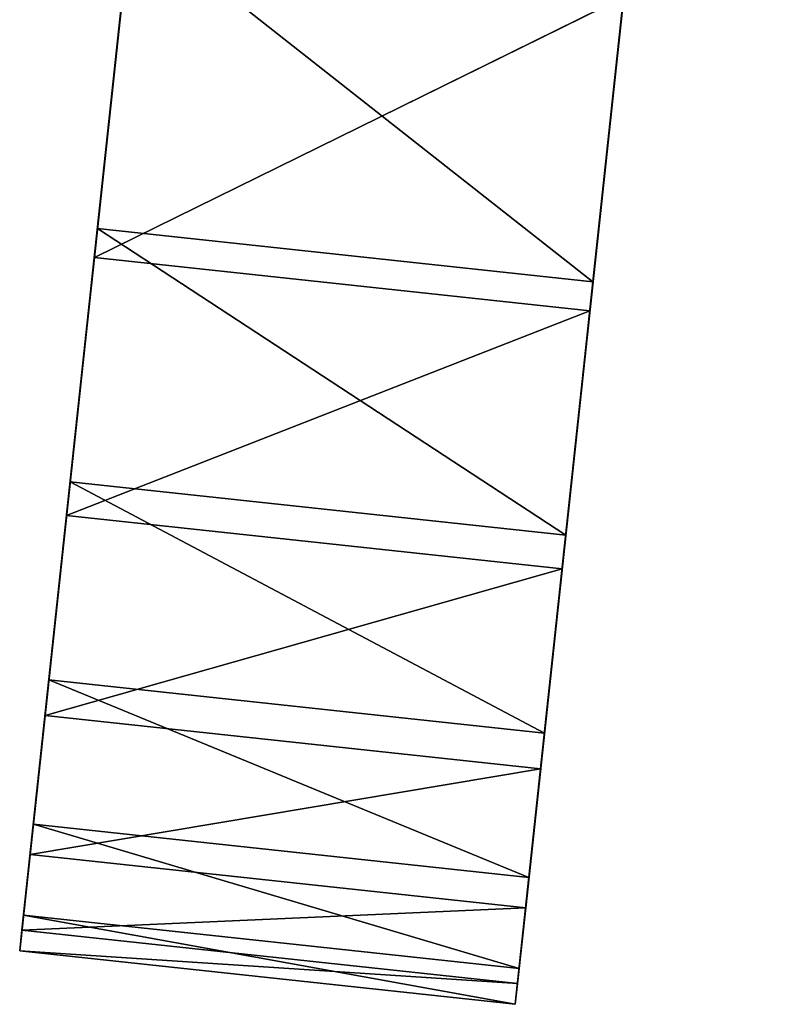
# Model space of a CAD drawing. Extents: x 856 to 1396, y -116 to 539.
# Tile 25 of 115: x 1094 to 1104, y 0 to 12. Entities that reach past the tile are written whole.
import ezdxf

# ---------------------------------------------------------------- set-up
doc = ezdxf.new("R2010")
doc.units = 0
doc.header["$LTSCALE"] = 25.4
doc.layers.get('0').update_dxf_attribs({"color": 13, "linetype": 'CONTINUOUS'})

# ---------------------------------------------------------------- blocks, each defined once
blk = doc.blocks.new('IKA-D-4174_STL')
at = {"color": 43}
for p, q in [((354.78, 1294.011, 125.286), (355.199, 1302.284, 129.181)), ((354.78, 1294.011, 125.286), (355.199, 1302.284, 129.181)), ((355.199, 1302.284, 129.181), (360.994, 1294.011, 124.617)), ((355.199, 1302.284, 129.181), (360.994, 1294.011, 124.617)), ((361.413, 1302.284, 128.512), (360.994, 1294.011, 124.617)), ((361.413, 1302.284, 128.512), (360.994, 1294.011, 124.617)), ((354.439, 1285.533, 122.11), (354.78, 1294.011, 125.286)), ((354.439, 1285.533, 122.11), (354.78, 1294.011, 125.286)), ((354.78, 1294.011, 125.286), (360.653, 1285.533, 121.442)), ((354.78, 1294.011, 125.286), (360.653, 1285.533, 121.442)), ((354.78, 1294.011, 125.286), (360.994, 1294.011, 124.617)), ((354.78, 1294.011, 125.286), (360.994, 1294.011, 124.617)), ((354.78, 1294.011, 125.286), (357.104, 1289.845, 146.885)), ((354.78, 1294.011, 125.286), (357.104, 1289.845, 146.885)), ((354.78, 1294.011, 125.286), (356.82, 1280.503, 144.246)), ((354.78, 1294.011, 125.286), (356.82, 1280.503, 144.246)), ((360.994, 1294.011, 124.617), (360.653, 1285.533, 121.442)), ((360.994, 1294.011, 124.617), (360.653, 1285.533, 121.442)), ((360.994, 1294.011, 124.617), (363.318, 1289.845, 146.216)), ((360.994, 1294.011, 124.617), (363.318, 1289.845, 146.216)), ((360.653, 1285.533, 121.442), (363.318, 1289.845, 146.216)), ((360.653, 1285.533, 121.442), (363.318, 1289.845, 146.216)), ((354.171, 1276.816, 119.625), (354.439, 1285.533, 122.11)), ((354.171, 1276.816, 119.625), (354.439, 1285.533, 122.11)), ((354.439, 1285.533, 122.11), (360.385, 1276.816, 118.956)), ((354.439, 1285.533, 122.11), (360.385, 1276.816, 118.956)), ((354.439, 1285.533, 122.11), (360.653, 1285.533, 121.442)), ((354.439, 1285.533, 122.11), (360.653, 1285.533, 121.442)), ((354.439, 1285.533, 122.11), (356.82, 1280.503, 144.246)), ((354.439, 1285.533, 122.11), (356.82, 1280.503, 144.246)), ((354.439, 1285.533, 122.11), (356.613, 1270.802, 142.316)), ((354.439, 1285.533, 122.11), (356.613, 1270.802, 142.316)), ((360.653, 1285.533, 121.442), (360.385, 1276.816, 118.956)), ((360.653, 1285.533, 121.442), (360.385, 1276.816, 118.956)), ((360.653, 1285.533, 121.442), (363.034, 1280.503, 143.578)), ((360.653, 1285.533, 121.442), (363.034, 1280.503, 143.578)), ((360.385, 1276.816, 118.956), (363.034, 1280.503, 143.578)), ((360.385, 1276.816, 118.956), (363.034, 1280.503, 143.578)), ((353.976, 1267.829, 117.813), (354.171, 1276.816, 119.625)), ((353.976, 1267.829, 117.813), (354.171, 1276.816, 119.625)), ((354.171, 1276.816, 119.625), (360.19, 1267.829, 117.144)), ((354.171, 1276.816, 119.625), (360.19, 1267.829, 117.144)), ((354.171, 1276.816, 119.625), (360.385, 1276.816, 118.956)), ((354.171, 1276.816, 119.625), (360.385, 1276.816, 118.956)), ((354.171, 1276.816, 119.625), (356.613, 1270.802, 142.316)), ((354.171, 1276.816, 119.625), (356.613, 1270.802, 142.316)), ((360.385, 1276.816, 118.956), (360.19, 1267.829, 117.144)), ((360.385, 1276.816, 118.956), (360.19, 1267.829, 117.144)), ((360.385, 1276.816, 118.956), (362.827, 1270.802, 141.647)), ((360.385, 1276.816, 118.956), (362.827, 1270.802, 141.647)), ((353.976, 1267.829, 117.813), (356.613, 1270.802, 142.316)), ((353.976, 1267.829, 117.813), (356.613, 1270.802, 142.316)), ((360.19, 1267.829, 117.144), (362.827, 1270.802, 141.647)), ((360.19, 1267.829, 117.144), (362.827, 1270.802, 141.647)), ((353.854, 1258.549, 116.675), (353.976, 1267.829, 117.813)), ((353.854, 1258.549, 116.675), (353.976, 1267.829, 117.813)), ((353.976, 1267.829, 117.813), (360.068, 1258.549, 116.006)), ((353.976, 1267.829, 117.813), (360.068, 1258.549, 116.006)), ((353.976, 1267.829, 117.813), (360.19, 1267.829, 117.144)), ((353.976, 1267.829, 117.813), (360.19, 1267.829, 117.144)), ((353.976, 1267.829, 117.813), (356.484, 1260.865, 141.12)), ((353.976, 1267.829, 117.813), (356.484, 1260.865, 141.12)), ((360.19, 1267.829, 117.144), (360.068, 1258.549, 116.006)), ((360.19, 1267.829, 117.144), (360.068, 1258.549, 116.006)), ((362.698, 1260.865, 140.451), (360.19, 1267.829, 117.144)), ((362.698, 1260.865, 140.451), (360.19, 1267.829, 117.144)), ((353.854, 1258.549, 116.675), (356.484, 1260.865, 141.12)), ((353.854, 1258.549, 116.675), (356.484, 1260.865, 141.12)), ((360.019, 1248.976, 115.555), (362.698, 1260.865, 140.451)), ((360.019, 1248.976, 115.555), (362.698, 1260.865, 140.451)), ((360.068, 1258.549, 116.006), (362.698, 1260.865, 140.451)), ((360.068, 1258.549, 116.006), (362.698, 1260.865, 140.451)), ((353.805, 1248.976, 116.224), (353.854, 1258.549, 116.675)), ((353.805, 1248.976, 116.224), (353.854, 1258.549, 116.675)), ((353.854, 1258.549, 116.675), (360.019, 1248.976, 115.555)), ((353.854, 1258.549, 116.675), (360.019, 1248.976, 115.555)), ((353.854, 1258.549, 116.675), (360.068, 1258.549, 116.006)), ((353.854, 1258.549, 116.675), (360.068, 1258.549, 116.006)), ((353.854, 1258.549, 116.675), (356.435, 1250.818, 140.669)), ((353.854, 1258.549, 116.675), (356.435, 1250.818, 140.669)), ((360.068, 1258.549, 116.006), (360.019, 1248.976, 115.555)), ((360.068, 1258.549, 116.006), (360.019, 1248.976, 115.555)), ((353.805, 1248.976, 116.224), (356.435, 1250.818, 140.669)), ((353.805, 1248.976, 116.224), (356.435, 1250.818, 140.669)), ((360.019, 1248.976, 115.555), (362.649, 1250.818, 140)), ((360.019, 1248.976, 115.555), (362.649, 1250.818, 140)), ((360.048, 1239.142, 115.818), (362.649, 1250.818, 140)), ((360.048, 1239.142, 115.818), (362.649, 1250.818, 140)), ((353.833, 1239.142, 116.486), (353.805, 1248.976, 116.224)), ((353.805, 1248.976, 116.224), (360.048, 1239.142, 115.818)), ((353.805, 1248.976, 116.224), (360.048, 1239.142, 115.818)), ((353.805, 1248.976, 116.224), (360.019, 1248.976, 115.555)), ((353.805, 1248.976, 116.224), (360.019, 1248.976, 115.555)), ((353.805, 1248.976, 116.224), (356.467, 1240.777, 140.961)), ((353.805, 1248.976, 116.224), (356.467, 1240.777, 140.961)), ((353.833, 1239.142, 116.486), (353.805, 1248.976, 116.224)), ((360.019, 1248.976, 115.555), (360.048, 1239.142, 115.818)), ((360.019, 1248.976, 115.555), (360.048, 1239.142, 115.818)), ((353.833, 1239.142, 116.486), (356.467, 1240.777, 140.961)), ((353.833, 1239.142, 116.486), (356.467, 1240.777, 140.961)), ((360.048, 1239.142, 115.818), (362.681, 1240.777, 140.293)), ((360.048, 1239.142, 115.818), (362.681, 1240.777, 140.293)), ((360.15, 1229.579, 116.765), (362.681, 1240.777, 140.293)), ((360.15, 1229.579, 116.765), (362.681, 1240.777, 140.293)), ((353.935, 1229.579, 117.433), (353.833, 1239.142, 116.486)), ((353.833, 1239.142, 116.486), (360.15, 1229.579, 116.765)), ((353.833, 1239.142, 116.486), (360.15, 1229.579, 116.765)), ((353.833, 1239.142, 116.486), (360.048, 1239.142, 115.818)), ((353.833, 1239.142, 116.486), (360.048, 1239.142, 115.818)), ((353.833, 1239.142, 116.486), (356.577, 1230.834, 141.988)), ((353.833, 1239.142, 116.486), (356.577, 1230.834, 141.988)), ((353.935, 1229.579, 117.433), (353.833, 1239.142, 116.486)), ((360.048, 1239.142, 115.818), (360.15, 1229.579, 116.765)), ((360.048, 1239.142, 115.818), (360.15, 1229.579, 116.765)), ((353.935, 1229.579, 117.433), (356.577, 1230.834, 141.988)), ((353.935, 1229.579, 117.433), (356.577, 1230.834, 141.988)), ((360.15, 1229.579, 116.765), (362.791, 1230.834, 141.319)), ((360.15, 1229.579, 116.765), (362.791, 1230.834, 141.319)), ((360.337, 1219.552, 118.511), (362.791, 1230.834, 141.319)), ((360.337, 1219.552, 118.511), (362.791, 1230.834, 141.319)), ((354.123, 1219.552, 119.18), (353.935, 1229.579, 117.433)), ((353.935, 1229.579, 117.433), (360.337, 1219.552, 118.511)), ((353.935, 1229.579, 117.433), (360.337, 1219.552, 118.511)), ((353.935, 1229.579, 117.433), (360.15, 1229.579, 116.765)), ((353.935, 1229.579, 117.433), (360.15, 1229.579, 116.765)), ((353.935, 1229.579, 117.433), (356.765, 1221.053, 143.736)), ((354.123, 1219.552, 119.18), (353.935, 1229.579, 117.433)), ((353.935, 1229.579, 117.433), (356.765, 1221.053, 143.736)), ((360.15, 1229.579, 116.765), (360.337, 1219.552, 118.511)), ((360.15, 1229.579, 116.765), (360.337, 1219.552, 118.511)), ((354.123, 1219.552, 119.18), (356.765, 1221.053, 143.736)), ((354.123, 1219.552, 119.18), (356.765, 1221.053, 143.736)), ((354.393, 1209.765, 121.688), (356.765, 1221.053, 143.736)), ((354.393, 1209.765, 121.688), (356.765, 1221.053, 143.736)), ((360.337, 1219.552, 118.511), (362.979, 1221.053, 143.068)), ((360.337, 1219.552, 118.511), (362.979, 1221.053, 143.068)), ((360.607, 1209.765, 121.019), (362.979, 1221.053, 143.068)), ((360.607, 1209.765, 121.019), (362.979, 1221.053, 143.068)), ((354.393, 1209.765, 121.688), (354.123, 1219.552, 119.18)), ((354.123, 1219.552, 119.18), (360.607, 1209.765, 121.019)), ((354.123, 1219.552, 119.18), (360.607, 1209.765, 121.019)), ((354.123, 1219.552, 119.18), (360.337, 1219.552, 118.511)), ((354.123, 1219.552, 119.18), (360.337, 1219.552, 118.511)), ((354.393, 1209.765, 121.688), (354.123, 1219.552, 119.18)), ((360.337, 1219.552, 118.511), (360.607, 1209.765, 121.019)), ((360.337, 1219.552, 118.511), (360.607, 1209.765, 121.019)), ((354.393, 1209.765, 121.688), (357.03, 1211.473, 146.198)), ((354.393, 1209.765, 121.688), (357.03, 1211.473, 146.198)), ((354.741, 1200.403, 124.925), (357.03, 1211.473, 146.198)), ((354.741, 1200.403, 124.925), (357.03, 1211.473, 146.198)), ((360.607, 1209.765, 121.019), (363.244, 1211.473, 145.529)), ((360.607, 1209.765, 121.019), (363.244, 1211.473, 145.529)), ((363.244, 1211.473, 145.529), (360.956, 1200.403, 124.256)), ((363.244, 1211.473, 145.529), (360.956, 1200.403, 124.256)), ((354.741, 1200.403, 124.925), (354.393, 1209.765, 121.688)), ((354.393, 1209.765, 121.688), (360.956, 1200.403, 124.256)), ((354.393, 1209.765, 121.688), (360.956, 1200.403, 124.256)), ((354.393, 1209.765, 121.688), (360.607, 1209.765, 121.019)), ((354.393, 1209.765, 121.688), (360.607, 1209.765, 121.019)), ((354.741, 1200.403, 124.925), (354.393, 1209.765, 121.688)), ((360.607, 1209.765, 121.019), (360.956, 1200.403, 124.256)), ((360.607, 1209.765, 121.019), (360.956, 1200.403, 124.256)), ((354.741, 1200.403, 124.925), (357.376, 1202.016, 149.408)), ((354.741, 1200.403, 124.925), (357.376, 1202.016, 149.408)), ((355.165, 1191.532, 128.863), (354.741, 1200.403, 124.925)), ((354.741, 1200.403, 124.925), (361.379, 1191.532, 128.195)), ((354.741, 1200.403, 124.925), (361.379, 1191.532, 128.195)), ((354.741, 1200.403, 124.925), (360.956, 1200.403, 124.256)), ((354.741, 1200.403, 124.925), (360.956, 1200.403, 124.256)), ((355.165, 1191.532, 128.863), (354.741, 1200.403, 124.925)), ((360.956, 1200.403, 124.256), (361.379, 1191.532, 128.195)), ((360.956, 1200.403, 124.256), (361.379, 1191.532, 128.195))]:
    blk.add_line(p, q, dxfattribs=at)
mesh = blk.add_polyface(dxfattribs=at)
corners = [(360.994, 1294.011, 124.617), (354.78, 1294.011, 125.286), (355.199, 1302.284, 129.181)]
mesh.append_faces([[corners[k] for k in face] for face in [(0, 1, 2)]], dxfattribs={"color": 43})
mesh = blk.add_polyface(dxfattribs=at)
corners = [(355.199, 1302.284, 129.181), (354.78, 1294.011, 125.286), (357.104, 1289.845, 146.885)]
mesh.append_faces([[corners[k] for k in face] for face in [(0, 1, 2)]], dxfattribs={"color": 43})
mesh = blk.add_polyface(dxfattribs=at)
corners = [(361.413, 1302.284, 128.512), (360.994, 1294.011, 124.617), (355.199, 1302.284, 129.181)]
mesh.append_faces([[corners[k] for k in face] for face in [(0, 1, 2)]], dxfattribs={"color": 43})
mesh = blk.add_polyface(dxfattribs=at)
corners = [(361.413, 1302.284, 128.512), (363.318, 1289.845, 146.216), (360.994, 1294.011, 124.617)]
mesh.append_faces([[corners[k] for k in face] for face in [(0, 1, 2)]], dxfattribs={"color": 43})
mesh = blk.add_polyface(dxfattribs=at)
corners = [(360.653, 1285.533, 121.442), (354.439, 1285.533, 122.11), (354.78, 1294.011, 125.286)]
mesh.append_faces([[corners[k] for k in face] for face in [(0, 1, 2)]], dxfattribs={"color": 43})
mesh = blk.add_polyface(dxfattribs=at)
corners = [(354.78, 1294.011, 125.286), (354.439, 1285.533, 122.11), (356.82, 1280.503, 144.246)]
mesh.append_faces([[corners[k] for k in face] for face in [(0, 1, 2)]], dxfattribs={"color": 43})
mesh = blk.add_polyface(dxfattribs=at)
corners = [(360.994, 1294.011, 124.617), (360.653, 1285.533, 121.442), (354.78, 1294.011, 125.286)]
mesh.append_faces([[corners[k] for k in face] for face in [(0, 1, 2)]], dxfattribs={"color": 43})
mesh = blk.add_polyface(dxfattribs=at)
corners = [(354.78, 1294.011, 125.286), (356.82, 1280.503, 144.246), (357.104, 1289.845, 146.885)]
mesh.append_faces([[corners[k] for k in face] for face in [(0, 1, 2)]], dxfattribs={"color": 43})
mesh = blk.add_polyface(dxfattribs=at)
corners = [(360.994, 1294.011, 124.617), (363.318, 1289.845, 146.216), (360.653, 1285.533, 121.442)]
mesh.append_faces([[corners[k] for k in face] for face in [(0, 1, 2)]], dxfattribs={"color": 43})
mesh = blk.add_polyface(dxfattribs=at)
corners = [(363.318, 1289.845, 146.216), (363.034, 1280.503, 143.578), (360.653, 1285.533, 121.442)]
mesh.append_faces([[corners[k] for k in face] for face in [(0, 1, 2)]], dxfattribs={"color": 43})
mesh = blk.add_polyface(dxfattribs=at)
corners = [(360.385, 1276.816, 118.956), (354.171, 1276.816, 119.625), (354.439, 1285.533, 122.11)]
mesh.append_faces([[corners[k] for k in face] for face in [(0, 1, 2)]], dxfattribs={"color": 43})
mesh = blk.add_polyface(dxfattribs=at)
corners = [(354.439, 1285.533, 122.11), (354.171, 1276.816, 119.625), (356.613, 1270.802, 142.316)]
mesh.append_faces([[corners[k] for k in face] for face in [(0, 1, 2)]], dxfattribs={"color": 43})
mesh = blk.add_polyface(dxfattribs=at)
corners = [(360.653, 1285.533, 121.442), (360.385, 1276.816, 118.956), (354.439, 1285.533, 122.11)]
mesh.append_faces([[corners[k] for k in face] for face in [(0, 1, 2)]], dxfattribs={"color": 43})
mesh = blk.add_polyface(dxfattribs=at)
corners = [(354.439, 1285.533, 122.11), (356.613, 1270.802, 142.316), (356.82, 1280.503, 144.246)]
mesh.append_faces([[corners[k] for k in face] for face in [(0, 1, 2)]], dxfattribs={"color": 43})
mesh = blk.add_polyface(dxfattribs=at)
corners = [(360.653, 1285.533, 121.442), (363.034, 1280.503, 143.578), (360.385, 1276.816, 118.956)]
mesh.append_faces([[corners[k] for k in face] for face in [(0, 1, 2)]], dxfattribs={"color": 43})
mesh = blk.add_polyface(dxfattribs=at)
corners = [(363.034, 1280.503, 143.578), (362.827, 1270.802, 141.647), (360.385, 1276.816, 118.956)]
mesh.append_faces([[corners[k] for k in face] for face in [(0, 1, 2)]], dxfattribs={"color": 43})
mesh = blk.add_polyface(dxfattribs=at)
corners = [(360.19, 1267.829, 117.144), (353.976, 1267.829, 117.813), (354.171, 1276.816, 119.625)]
mesh.append_faces([[corners[k] for k in face] for face in [(0, 1, 2)]], dxfattribs={"color": 43})
mesh = blk.add_polyface(dxfattribs=at)
corners = [(354.171, 1276.816, 119.625), (353.976, 1267.829, 117.813), (356.613, 1270.802, 142.316)]
mesh.append_faces([[corners[k] for k in face] for face in [(0, 1, 2)]], dxfattribs={"color": 43})
mesh = blk.add_polyface(dxfattribs=at)
corners = [(360.385, 1276.816, 118.956), (360.19, 1267.829, 117.144), (354.171, 1276.816, 119.625)]
mesh.append_faces([[corners[k] for k in face] for face in [(0, 1, 2)]], dxfattribs={"color": 43})
mesh = blk.add_polyface(dxfattribs=at)
corners = [(360.385, 1276.816, 118.956), (362.827, 1270.802, 141.647), (360.19, 1267.829, 117.144)]
mesh.append_faces([[corners[k] for k in face] for face in [(0, 1, 2)]], dxfattribs={"color": 43})
mesh = blk.add_polyface(dxfattribs=at)
corners = [(356.613, 1270.802, 142.316), (353.976, 1267.829, 117.813), (356.484, 1260.865, 141.12)]
mesh.append_faces([[corners[k] for k in face] for face in [(0, 1, 2)]], dxfattribs={"color": 43})
mesh = blk.add_polyface(dxfattribs=at)
corners = [(362.827, 1270.802, 141.647), (362.698, 1260.865, 140.451), (360.19, 1267.829, 117.144)]
mesh.append_faces([[corners[k] for k in face] for face in [(0, 1, 2)]], dxfattribs={"color": 43})
mesh = blk.add_polyface(dxfattribs=at)
corners = [(360.068, 1258.549, 116.006), (353.854, 1258.549, 116.675), (353.976, 1267.829, 117.813)]
mesh.append_faces([[corners[k] for k in face] for face in [(0, 1, 2)]], dxfattribs={"color": 43})
mesh = blk.add_polyface(dxfattribs=at)
corners = [(353.976, 1267.829, 117.813), (353.854, 1258.549, 116.675), (356.484, 1260.865, 141.12)]
mesh.append_faces([[corners[k] for k in face] for face in [(0, 1, 2)]], dxfattribs={"color": 43})
mesh = blk.add_polyface(dxfattribs=at)
corners = [(360.19, 1267.829, 117.144), (360.068, 1258.549, 116.006), (353.976, 1267.829, 117.813)]
mesh.append_faces([[corners[k] for k in face] for face in [(0, 1, 2)]], dxfattribs={"color": 43})
mesh = blk.add_polyface(dxfattribs=at)
corners = [(360.19, 1267.829, 117.144), (362.698, 1260.865, 140.451), (360.068, 1258.549, 116.006)]
mesh.append_faces([[corners[k] for k in face] for face in [(0, 1, 2)]], dxfattribs={"color": 43})
mesh = blk.add_polyface(dxfattribs=at)
corners = [(356.484, 1260.865, 141.12), (353.854, 1258.549, 116.675), (356.435, 1250.818, 140.669)]
mesh.append_faces([[corners[k] for k in face] for face in [(0, 1, 2)]], dxfattribs={"color": 43})
mesh = blk.add_polyface(dxfattribs=at)
corners = [(362.698, 1260.865, 140.451), (362.649, 1250.818, 140), (360.019, 1248.976, 115.555)]
mesh.append_faces([[corners[k] for k in face] for face in [(0, 1, 2)]], dxfattribs={"color": 43})
mesh = blk.add_polyface(dxfattribs=at)
corners = [(362.698, 1260.865, 140.451), (360.019, 1248.976, 115.555), (360.068, 1258.549, 116.006)]
mesh.append_faces([[corners[k] for k in face] for face in [(0, 1, 2)]], dxfattribs={"color": 43})
mesh = blk.add_polyface(dxfattribs=at)
corners = [(360.019, 1248.976, 115.555), (353.805, 1248.976, 116.224), (353.854, 1258.549, 116.675)]
mesh.append_faces([[corners[k] for k in face] for face in [(0, 1, 2)]], dxfattribs={"color": 43})
mesh = blk.add_polyface(dxfattribs=at)
corners = [(353.854, 1258.549, 116.675), (353.805, 1248.976, 116.224), (356.435, 1250.818, 140.669)]
mesh.append_faces([[corners[k] for k in face] for face in [(0, 1, 2)]], dxfattribs={"color": 43})
mesh = blk.add_polyface(dxfattribs=at)
corners = [(360.068, 1258.549, 116.006), (360.019, 1248.976, 115.555), (353.854, 1258.549, 116.675)]
mesh.append_faces([[corners[k] for k in face] for face in [(0, 1, 2)]], dxfattribs={"color": 43})
mesh = blk.add_polyface(dxfattribs=at)
corners = [(356.435, 1250.818, 140.669), (353.805, 1248.976, 116.224), (356.467, 1240.777, 140.961)]
mesh.append_faces([[corners[k] for k in face] for face in [(0, 1, 2)]], dxfattribs={"color": 43})
mesh = blk.add_polyface(dxfattribs=at)
corners = [(362.649, 1250.818, 140), (360.048, 1239.142, 115.818), (360.019, 1248.976, 115.555)]
mesh.append_faces([[corners[k] for k in face] for face in [(0, 1, 2)]], dxfattribs={"color": 43})
mesh = blk.add_polyface(dxfattribs=at)
corners = [(362.649, 1250.818, 140), (362.681, 1240.777, 140.293), (360.048, 1239.142, 115.818)]
mesh.append_faces([[corners[k] for k in face] for face in [(0, 1, 2)]], dxfattribs={"color": 43})
mesh = blk.add_polyface(dxfattribs=at)
corners = [(360.048, 1239.142, 115.818), (353.833, 1239.142, 116.486), (353.805, 1248.976, 116.224)]
mesh.append_faces([[corners[k] for k in face] for face in [(0, 1, 2)]], dxfattribs={"color": 43})
mesh = blk.add_polyface(dxfattribs=at)
corners = [(360.048, 1239.142, 115.818), (353.805, 1248.976, 116.224), (360.019, 1248.976, 115.555)]
mesh.append_faces([[corners[k] for k in face] for face in [(0, 1, 2)]], dxfattribs={"color": 43})
mesh = blk.add_polyface(dxfattribs=at)
corners = [(353.805, 1248.976, 116.224), (353.833, 1239.142, 116.486), (356.467, 1240.777, 140.961)]
mesh.append_faces([[corners[k] for k in face] for face in [(0, 1, 2)]], dxfattribs={"color": 43})
mesh = blk.add_polyface(dxfattribs=at)
corners = [(356.467, 1240.777, 140.961), (353.833, 1239.142, 116.486), (356.577, 1230.834, 141.988)]
mesh.append_faces([[corners[k] for k in face] for face in [(0, 1, 2)]], dxfattribs={"color": 43})
mesh = blk.add_polyface(dxfattribs=at)
corners = [(362.681, 1240.777, 140.293), (360.15, 1229.579, 116.765), (360.048, 1239.142, 115.818)]
mesh.append_faces([[corners[k] for k in face] for face in [(0, 1, 2)]], dxfattribs={"color": 43})
mesh = blk.add_polyface(dxfattribs=at)
corners = [(362.681, 1240.777, 140.293), (362.791, 1230.834, 141.319), (360.15, 1229.579, 116.765)]
mesh.append_faces([[corners[k] for k in face] for face in [(0, 1, 2)]], dxfattribs={"color": 43})
mesh = blk.add_polyface(dxfattribs=at)
corners = [(360.15, 1229.579, 116.765), (353.935, 1229.579, 117.433), (353.833, 1239.142, 116.486)]
mesh.append_faces([[corners[k] for k in face] for face in [(0, 1, 2)]], dxfattribs={"color": 43})
mesh = blk.add_polyface(dxfattribs=at)
corners = [(360.15, 1229.579, 116.765), (353.833, 1239.142, 116.486), (360.048, 1239.142, 115.818)]
mesh.append_faces([[corners[k] for k in face] for face in [(0, 1, 2)]], dxfattribs={"color": 43})
mesh = blk.add_polyface(dxfattribs=at)
corners = [(353.833, 1239.142, 116.486), (353.935, 1229.579, 117.433), (356.577, 1230.834, 141.988)]
mesh.append_faces([[corners[k] for k in face] for face in [(0, 1, 2)]], dxfattribs={"color": 43})
mesh = blk.add_polyface(dxfattribs=at)
corners = [(356.577, 1230.834, 141.988), (353.935, 1229.579, 117.433), (356.765, 1221.053, 143.736)]
mesh.append_faces([[corners[k] for k in face] for face in [(0, 1, 2)]], dxfattribs={"color": 43})
mesh = blk.add_polyface(dxfattribs=at)
corners = [(362.791, 1230.834, 141.319), (360.337, 1219.552, 118.511), (360.15, 1229.579, 116.765)]
mesh.append_faces([[corners[k] for k in face] for face in [(0, 1, 2)]], dxfattribs={"color": 43})
mesh = blk.add_polyface(dxfattribs=at)
corners = [(362.791, 1230.834, 141.319), (362.979, 1221.053, 143.068), (360.337, 1219.552, 118.511)]
mesh.append_faces([[corners[k] for k in face] for face in [(0, 1, 2)]], dxfattribs={"color": 43})
mesh = blk.add_polyface(dxfattribs=at)
corners = [(360.337, 1219.552, 118.511), (354.123, 1219.552, 119.18), (353.935, 1229.579, 117.433)]
mesh.append_faces([[corners[k] for k in face] for face in [(0, 1, 2)]], dxfattribs={"color": 43})
mesh = blk.add_polyface(dxfattribs=at)
corners = [(360.337, 1219.552, 118.511), (353.935, 1229.579, 117.433), (360.15, 1229.579, 116.765)]
mesh.append_faces([[corners[k] for k in face] for face in [(0, 1, 2)]], dxfattribs={"color": 43})
mesh = blk.add_polyface(dxfattribs=at)
corners = [(353.935, 1229.579, 117.433), (354.123, 1219.552, 119.18), (356.765, 1221.053, 143.736)]
mesh.append_faces([[corners[k] for k in face] for face in [(0, 1, 2)]], dxfattribs={"color": 43})
mesh = blk.add_polyface(dxfattribs=at)
corners = [(356.765, 1221.053, 143.736), (354.123, 1219.552, 119.18), (354.393, 1209.765, 121.688)]
mesh.append_faces([[corners[k] for k in face] for face in [(0, 1, 2)]], dxfattribs={"color": 43})
mesh = blk.add_polyface(dxfattribs=at)
corners = [(356.765, 1221.053, 143.736), (354.393, 1209.765, 121.688), (357.03, 1211.473, 146.198)]
mesh.append_faces([[corners[k] for k in face] for face in [(0, 1, 2)]], dxfattribs={"color": 43})
mesh = blk.add_polyface(dxfattribs=at)
corners = [(362.979, 1221.053, 143.068), (360.607, 1209.765, 121.019), (360.337, 1219.552, 118.511)]
mesh.append_faces([[corners[k] for k in face] for face in [(0, 1, 2)]], dxfattribs={"color": 43})
mesh = blk.add_polyface(dxfattribs=at)
corners = [(362.979, 1221.053, 143.068), (363.244, 1211.473, 145.529), (360.607, 1209.765, 121.019)]
mesh.append_faces([[corners[k] for k in face] for face in [(0, 1, 2)]], dxfattribs={"color": 43})
mesh = blk.add_polyface(dxfattribs=at)
corners = [(360.607, 1209.765, 121.019), (354.393, 1209.765, 121.688), (354.123, 1219.552, 119.18)]
mesh.append_faces([[corners[k] for k in face] for face in [(0, 1, 2)]], dxfattribs={"color": 43})
mesh = blk.add_polyface(dxfattribs=at)
corners = [(360.607, 1209.765, 121.019), (354.123, 1219.552, 119.18), (360.337, 1219.552, 118.511)]
mesh.append_faces([[corners[k] for k in face] for face in [(0, 1, 2)]], dxfattribs={"color": 43})
mesh = blk.add_polyface(dxfattribs=at)
corners = [(357.03, 1211.473, 146.198), (354.393, 1209.765, 121.688), (354.741, 1200.403, 124.925)]
mesh.append_faces([[corners[k] for k in face] for face in [(0, 1, 2)]], dxfattribs={"color": 43})
mesh = blk.add_polyface(dxfattribs=at)
corners = [(357.03, 1211.473, 146.198), (354.741, 1200.403, 124.925), (357.376, 1202.016, 149.408)]
mesh.append_faces([[corners[k] for k in face] for face in [(0, 1, 2)]], dxfattribs={"color": 43})
mesh = blk.add_polyface(dxfattribs=at)
corners = [(363.244, 1211.473, 145.529), (360.956, 1200.403, 124.256), (360.607, 1209.765, 121.019)]
mesh.append_faces([[corners[k] for k in face] for face in [(0, 1, 2)]], dxfattribs={"color": 43})
mesh = blk.add_polyface(dxfattribs=at)
corners = [(363.244, 1211.473, 145.529), (361.379, 1191.532, 128.195), (360.956, 1200.403, 124.256)]
mesh.append_faces([[corners[k] for k in face] for face in [(0, 1, 2)]], dxfattribs={"color": 43})
mesh = blk.add_polyface(dxfattribs=at)
corners = [(360.956, 1200.403, 124.256), (354.741, 1200.403, 124.925), (354.393, 1209.765, 121.688)]
mesh.append_faces([[corners[k] for k in face] for face in [(0, 1, 2)]], dxfattribs={"color": 43})
mesh = blk.add_polyface(dxfattribs=at)
corners = [(360.956, 1200.403, 124.256), (354.393, 1209.765, 121.688), (360.607, 1209.765, 121.019)]
mesh.append_faces([[corners[k] for k in face] for face in [(0, 1, 2)]], dxfattribs={"color": 43})
mesh = blk.add_polyface(dxfattribs=at)
corners = [(357.376, 1202.016, 149.408), (354.741, 1200.403, 124.925), (355.165, 1191.532, 128.863)]
mesh.append_faces([[corners[k] for k in face] for face in [(0, 1, 2)]], dxfattribs={"color": 43})
mesh = blk.add_polyface(dxfattribs=at)
corners = [(361.379, 1191.532, 128.195), (355.165, 1191.532, 128.863), (354.741, 1200.403, 124.925)]
mesh.append_faces([[corners[k] for k in face] for face in [(0, 1, 2)]], dxfattribs={"color": 43})
mesh = blk.add_polyface(dxfattribs=at)
corners = [(361.379, 1191.532, 128.195), (354.741, 1200.403, 124.925), (360.956, 1200.403, 124.256)]
mesh.append_faces([[corners[k] for k in face] for face in [(0, 1, 2)]], dxfattribs={"color": 43})

msp = doc.modelspace()

# ---------------------------------------------------------------- block references
at = {"color": 0, "extrusion": (0, 1, -4.996e-16), "rotation": 180}
msp.add_blockref('IKA-D-4174_STL', (-740.325, 3944.307, -115.555), dxfattribs=at)

doc.saveas('drawing.dxf')
